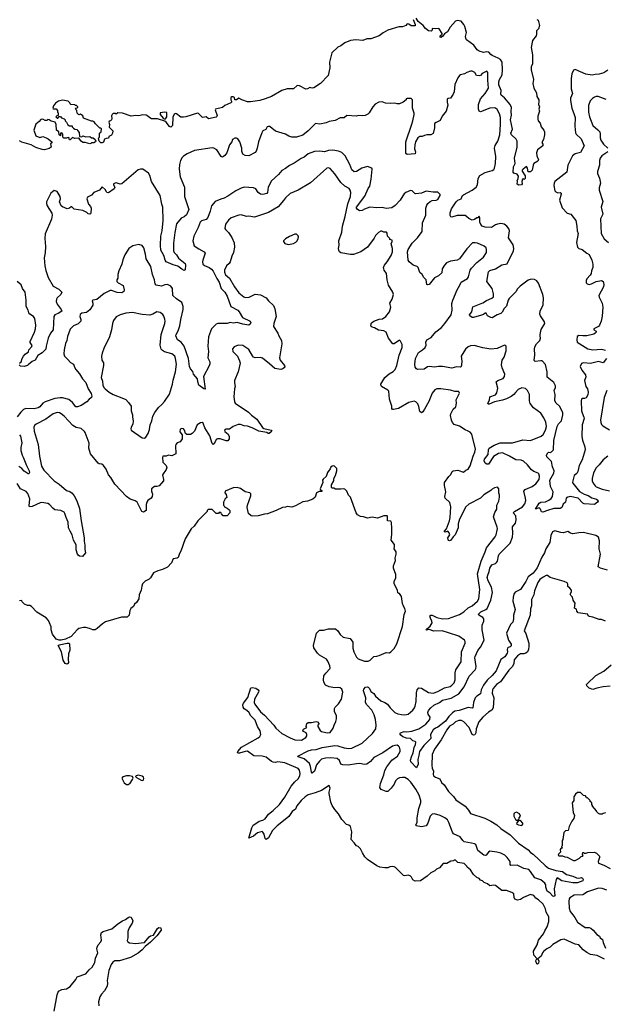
# Model space of a CAD drawing. Extents: x 2087054 to 2277909, y 548907 to 753496.
# Tile 62 of 256: x 2200076 to 2207570, y 569663 to 582291. Entities that reach past the tile are written whole.
import ezdxf

# ---------------------------------------------------------------- set-up
doc = ezdxf.new("R2010")
doc.units = 0

msp = doc.modelspace()

# ---------------------------------------------------------------- linework, layer by layer
at = {"layer": '0CON20XD'}
for points in [[(2205120, 582295), (2205145, 582230), (2205145, 582212), (2205095, 582212), (2205066, 582236), (2205045, 582238), (2205025, 582218), (2204985, 582198), (2204935, 582199), (2204795, 582155), (2204735, 582122), (2204685, 582085), (2204576, 582044), (2204525, 582045), (2204475, 582023), (2204385, 582031), (2204315, 582026), (2204245, 581995), (2204195, 581957), (2204153, 581937), (2204079, 581865), (2204049, 581745), (2204054, 581675), (2204030, 581575), (2203934, 581475), (2203845, 581419), (2203825, 581414), (2203809, 581419), (2203795, 581421), (2203765, 581404), (2203745, 581400), (2203665, 581443), (2203634, 581446), (2203585, 581404), (2203504, 581404), (2203435, 581385), (2203305, 581306), (2203225, 581276), (2203155, 581256), (2203034, 581236), (2202995, 581239), (2202923, 581263), (2202885, 581286), (2202855, 581264), (2202835, 581262), (2202828, 581295), (2202815, 581302), (2202795, 581302), (2202782, 581295), (2202784, 581264), (2202792, 581245), (2202792, 581235), (2202782, 581225), (2202708, 581192), (2202675, 581164), (2202588, 581145), (2202584, 581134), (2202606, 581064), (2202605, 581050), (2202595, 581040), (2202495, 581020), (2202467, 581047), (2202425, 581038), (2202415, 581042), (2202367, 581087), (2202355, 581092), (2202204, 581046), (2202175, 581039), (2202142, 581042), (2202085, 581083), (2202075, 581087), (2202055, 581081), (2202041, 581041), (2202034, 580936), (2202015, 580914), (2201995, 580923), (2201956, 580976), (2201935, 580990), (2201845, 581018), (2201765, 581021), (2201745, 581031), (2201720, 581055), (2201696, 581066), (2201655, 581072), (2201605, 581060), (2201565, 581064), (2201505, 581056), (2201394, 581094), (2201335, 581098), (2201315, 581080), (2201305, 581090), (2201275, 581090), (2201260, 581075), (2201253, 581057), (2201258, 581025), (2201252, 581008), (2201240, 580995), (2201222, 580988), (2201218, 580975), (2201227, 580945), (2201223, 580913), (2201270, 580865), (2201268, 580835), (2201255, 580810), (2201220, 580795), (2201215, 580770), (2201185, 580767), (2201165, 580758), (2201149, 580721), (2201135, 580712), (2201115, 580712), (2201093, 580733), (2201088, 580765), (2201098, 580795), (2201100, 580835), (2201120, 580855), (2201125, 580890), (2201118, 580898), (2201102, 580902), (2201082, 580922), (2201050, 580955), (2201033, 580983), (2201015, 580990), (2200995, 580988), (2200895, 581030), (2200885, 581060), (2200855, 581078), (2200833, 581073), (2200813, 581093), (2200810, 581125), (2200790, 581145), (2200802, 581158), (2200820, 581165), (2200820, 581175), (2200805, 581190), (2200792, 581192), (2200785, 581200), (2200732, 581202), (2200722, 581212), (2200720, 581225), (2200697, 581247), (2200627, 581257), (2200575, 581247), (2200535, 581222), (2200508, 581185), (2200500, 581155), (2200505, 581150), (2200545, 581150), (2200560, 581125), (2200560, 581105), (2200570, 581095), (2200568, 581062), (2200552, 581058), (2200540, 581045), (2200555, 581030), (2200565, 581030), (2200582, 581048), (2200598, 581048), (2200612, 581032), (2200645, 581020), (2200660, 581005), (2200660, 580995), (2200678, 580978), (2200694, 580944), (2200715, 580930), (2200748, 580928), (2200750, 580915), (2200765, 580898), (2200785, 580888), (2200810, 580885), (2200820, 580865), (2200840, 580845), (2200842, 580792), (2200875, 580790), (2200885, 580800), (2200925, 580788), (2200975, 580792), (2200998, 580778), (2201017, 580777), (2201043, 580753), (2201052, 580735), (2201046, 580724), (2201025, 580712), (2200995, 580710), (2200988, 580702), (2200975, 580700), (2200915, 580718), (2200885, 580718), (2200864, 580734), (2200835, 580770), (2200785, 580768), (2200755, 580780), (2200725, 580750), (2200715, 580750), (2200705, 580780), (2200683, 580777), (2200675, 580770), (2200643, 580773), (2200630, 580785), (2200630, 580825), (2200615, 580840), (2200600, 580835), (2200598, 580802), (2200583, 580813), (2200580, 580855), (2200550, 580875), (2200546, 580946), (2200530, 580975), (2200478, 580988), (2200455, 581008), (2200435, 581010), (2200425, 581000), (2200405, 581000), (2200375, 581017), (2200349, 581011), (2200326, 580984), (2200285, 580952), (2200258, 580875), (2200285, 580802), (2200335, 580782), (2200375, 580792), (2200414, 580774), (2200440, 580765), (2200490, 580725), (2200488, 580712), (2200472, 580698), (2200478, 580655), (2200455, 580638), (2200395, 580624), (2200365, 580626), (2200285, 580654), (2200225, 580688), (2200102, 580722), (2200073, 580737)], [(2206707, 582293), (2206723, 582285), (2206739, 582215), (2206728, 582172), (2206703, 582147), (2206703, 582107), (2206699, 582085), (2206652, 582025), (2206632, 581935), (2206649, 581839), (2206652, 581755), (2206650, 581725), (2206633, 581685), (2206633, 581647), (2206662, 581525), (2206653, 581475), (2206669, 581415), (2206700, 581355), (2206707, 581305), (2206730, 581265), (2206733, 581245), (2206727, 581205), (2206738, 581175), (2206733, 581145), (2206738, 581118), (2206719, 581055), (2206719, 581015), (2206724, 580995), (2206749, 580965), (2206759, 580915), (2206796, 580875), (2206804, 580855), (2206803, 580815), (2206790, 580755), (2206768, 580715), (2206782, 580695), (2206782, 580675), (2206715, 580622), (2206701, 580585), (2206704, 580544), (2206726, 580495), (2206720, 580475), (2206668, 580445), (2206658, 580425), (2206645, 580362), (2206625, 580342), (2206615, 580338), (2206595, 580340), (2206586, 580386), (2206575, 580410), (2206530, 580375), (2206518, 580362), (2206518, 580348), (2206557, 580287), (2206558, 580255), (2206545, 580240), (2206535, 580250), (2206520, 580245), (2206512, 580215), (2206518, 580185), (2206507, 580173), (2206475, 580170), (2206452, 580182), (2206458, 580215), (2206452, 580225), (2206467, 580255), (2206470, 580285), (2206455, 580308), (2206411, 580321), (2206401, 580335), (2206407, 580403), (2206427, 580445), (2206419, 580515), (2206452, 580658), (2206454, 580735), (2206440, 580760), (2206379, 580815), (2206371, 580835), (2206393, 580887), (2206368, 581005), (2206380, 581065), (2206375, 581115), (2206381, 581165), (2206362, 581202), (2206290, 581290), (2206247, 581325), (2206244, 581335), (2206249, 581385), (2206220, 581455), (2206217, 581493), (2206225, 581524), (2206260, 581585), (2206267, 581647), (2206262, 581745), (2206239, 581779), (2206209, 581799), (2206132, 581832), (2206114, 581845), (2206092, 581875), (2206065, 581879), (2206022, 581872), (2205965, 581888), (2205942, 581905), (2205900, 581965), (2205804, 582034), (2205794, 582054), (2205793, 582075), (2205806, 582125), (2205784, 582204), (2205770, 582230), (2205735, 582272), (2205685, 582280), (2205665, 582274), (2205596, 582195), (2205561, 582135), (2205521, 582109), (2205495, 582074), (2205475, 582062), (2205468, 582068), (2205468, 582085), (2205490, 582105), (2205492, 582115), (2205455, 582172), (2205445, 582177), (2205405, 582172), (2205365, 582180), (2205362, 582158), (2205350, 582145), (2205318, 582148), (2205277, 582177), (2205250, 582215), (2205185, 582268), (2205160, 582310)], [(2207615, 581642), (2207565, 581611), (2207505, 581591), (2207455, 581588), (2207415, 581578), (2207335, 581593), (2207195, 581652), (2207175, 581646), (2207154, 581596), (2207146, 581535), (2207147, 581405), (2207161, 581345), (2207138, 581285), (2207136, 581255), (2207153, 581155), (2207186, 581075), (2207198, 581035), (2207192, 580925), (2207202, 580842), (2207211, 580825), (2207276, 580765), (2207314, 580675), (2207265, 580588), (2207195, 580570), (2207161, 580545), (2207104, 580425), (2207090, 580335), (2206938, 580215), (2206926, 580195), (2206924, 580164), (2206938, 580098), (2206948, 580085), (2206975, 580072), (2207006, 580076), (2207018, 580068), (2207019, 580055), (2206997, 579977), (2207030, 579880), (2207095, 579811), (2207142, 579795), (2207205, 579717), (2207220, 579645), (2207222, 579585), (2207235, 579550), (2207214, 579435), (2207228, 579375), (2207245, 579357), (2207288, 579345), (2207345, 579297), (2207375, 579280), (2207409, 579205), (2207422, 579155), (2207422, 579115), (2207405, 579070), (2207400, 579035), (2207390, 579015), (2207345, 578968), (2207336, 578945), (2207340, 578915), (2207352, 578902), (2207375, 578897), (2207408, 578905), (2207465, 578934), (2207535, 578946), (2207556, 578935), (2207566, 578895), (2207559, 578865), (2207501, 578755), (2207504, 578734), (2207544, 578655), (2207551, 578605), (2207545, 578490), (2207531, 578425), (2207509, 578375), (2207495, 578358), (2207438, 578325), (2207438, 578315), (2207466, 578295), (2207466, 578285), (2207455, 578272), (2207435, 578260), (2207345, 578237), (2207295, 578236), (2207245, 578239), (2207221, 578229), (2207217, 578185), (2207224, 578155), (2207360, 578070), (2207425, 578056), (2207535, 578064), (2207585, 578052)], [(2206750, 578235), (2206749, 578255), (2206763, 578317), (2206810, 578395), (2206804, 578415), (2206751, 578491), (2206742, 578515), (2206748, 578555), (2206788, 578635), (2206791, 578725), (2206783, 578765), (2206725, 578913), (2206704, 578944), (2206675, 578960), (2206635, 578963), (2206595, 578951), (2206491, 578875), (2206459, 578841), (2206435, 578802), (2206351, 578715), (2206339, 578695), (2206315, 578617), (2206285, 578589), (2206261, 578539), (2206246, 578524), (2206195, 578508), (2206135, 578468), (2206115, 578470), (2206074, 578494), (2206055, 578528), (2206045, 578528), (2206021, 578509), (2205995, 578500), (2205895, 578470), (2205875, 578472), (2205847, 578495), (2205844, 578505), (2205874, 578546), (2205885, 578610), (2206015, 578661), (2206060, 578690), (2206130, 578720), (2206149, 578735), (2206152, 578775), (2206133, 578843), (2206066, 578935), (2206085, 579058), (2206105, 579074), (2206175, 579097), (2206255, 579146), (2206325, 579160), (2206408, 579325), (2206412, 579355), (2206402, 579405), (2206344, 579495), (2206354, 579585), (2206350, 579605), (2206323, 579643), (2206288, 579668), (2206245, 579677), (2206201, 579669), (2206175, 579660), (2206125, 579626), (2206045, 579630), (2206004, 579644), (2205986, 579665), (2205973, 579695), (2205977, 579745), (2205965, 579770), (2205948, 579752), (2205935, 579750), (2205905, 579727), (2205875, 579721), (2205835, 579740), (2205805, 579769), (2205785, 579778), (2205685, 579779), (2205615, 579760), (2205605, 579762), (2205595, 579780), (2205596, 579815), (2205611, 579865), (2205670, 579955), (2205695, 579976), (2205734, 579995), (2205752, 580035), (2205764, 580045), (2205876, 580104), (2205929, 580145), (2205947, 580175), (2205955, 580255), (2205975, 580291), (2206045, 580331), (2206133, 580357), (2206155, 580372), (2206164, 580386), (2206174, 580446), (2206179, 580535), (2206163, 580645), (2206173, 580677), (2206205, 580734), (2206230, 580815), (2206239, 580945), (2206238, 581035), (2206229, 581085), (2206195, 581139), (2206177, 581155), (2206160, 581160), (2206105, 581157), (2205985, 581109), (2205966, 581116), (2205956, 581145), (2205958, 581205), (2205985, 581275), (2206045, 581346), (2206088, 581415), (2206076, 581515), (2206078, 581615), (2206065, 581630), (2206055, 581628), (2206005, 581600), (2205984, 581576), (2205965, 581570), (2205932, 581575), (2205911, 581615), (2205875, 581633), (2205855, 581633), (2205807, 581613), (2205780, 581595), (2205726, 581584), (2205713, 581575), (2205694, 581546), (2205655, 581460), (2205644, 581365), (2205635, 581338), (2205598, 581285), (2205568, 581282), (2205558, 581272), (2205557, 581235), (2205564, 581195), (2205542, 581118), (2205494, 581056), (2205465, 580998), (2205415, 580974), (2205395, 580958), (2205392, 580905), (2205377, 580833), (2205345, 580813), (2205295, 580814), (2205265, 580808), (2205235, 580794), (2205205, 580792), (2205181, 580775), (2205152, 580725), (2205142, 580685), (2205137, 580635), (2205149, 580595), (2205145, 580570), (2205045, 580563), (2205027, 580577), (2205025, 580725), (2205103, 580953), (2205118, 580995), (2205133, 581075), (2205133, 581093), (2205113, 581155), (2205110, 581265), (2205095, 581280), (2205045, 581280), (2205030, 581275), (2205030, 581265), (2204990, 581235), (2204945, 581212), (2204915, 581212), (2204885, 581222), (2204835, 581218), (2204765, 581222), (2204725, 581238), (2204680, 581235), (2204632, 581208), (2204602, 581175), (2204558, 581095), (2204541, 581079), (2204506, 581064), (2204465, 581057), (2204417, 581063), (2204395, 581052), (2204268, 581062), (2204235, 581032), (2204185, 581033), (2204122, 580998), (2204045, 580987), (2204005, 580968), (2203925, 580952), (2203868, 580962), (2203774, 580866), (2203705, 580811), (2203625, 580784), (2203565, 580783), (2203525, 580797), (2203485, 580822), (2203355, 580862), (2203330, 580885), (2203315, 580890), (2203285, 580920), (2203265, 580920), (2203250, 580915), (2203230, 580885), (2203194, 580866), (2203179, 580841), (2203139, 580725), (2203122, 580645), (2203107, 580605), (2203095, 580590), (2203015, 580544), (2202965, 580550), (2202938, 580565), (2202926, 580605), (2202926, 580645), (2202899, 580725), (2202872, 580762), (2202855, 580771), (2202835, 580772), (2202804, 580755), (2202794, 580725), (2202766, 580685), (2202730, 580585), (2202705, 580548), (2202688, 580535), (2202675, 580530), (2202658, 580538), (2202603, 580623), (2202565, 580644), (2202545, 580649), (2202318, 580615), (2202225, 580572), (2202177, 580543), (2202161, 580525), (2202137, 580485), (2202124, 580435), (2202119, 580375), (2202134, 580275), (2202187, 580145), (2202191, 580025), (2202243, 579855), (2202215, 579789), (2202185, 579764), (2202145, 579746), (2202087, 579673), (2202065, 579564), (2202050, 579425), (2202047, 579327), (2202056, 579305), (2202087, 579275), (2202111, 579231), (2202196, 579166), (2202201, 579145), (2202196, 579084), (2202185, 579074), (2202155, 579090), (2202105, 579132), (2202045, 579146), (2201955, 579187), (2201941, 579205), (2201929, 579255), (2201918, 579275), (2201887, 579335), (2201881, 579395), (2201884, 579514), (2201901, 579585), (2201914, 579715), (2201912, 579885), (2201897, 579927), (2201875, 580035), (2201766, 580215), (2201745, 580295), (2201726, 580325), (2201655, 580376), (2201626, 580376), (2201597, 580365), (2201385, 580188), (2201365, 580180), (2201315, 580198), (2201288, 580192), (2201278, 580185), (2201277, 580175), (2201298, 580145), (2201289, 580121), (2201215, 580070), (2201195, 580073), (2201188, 580085), (2201173, 580113), (2201135, 580147), (2201099, 580105), (2201025, 580074), (2200995, 580041), (2200944, 580015), (2200936, 579995), (2200960, 579925), (2200986, 579896), (2200994, 579875), (2200989, 579811), (2200985, 579800), (2200975, 579798), (2200955, 579802), (2200935, 579820), (2200884, 579844), (2200775, 579863), (2200745, 579890), (2200735, 579890), (2200715, 579873), (2200685, 579867), (2200625, 579890), (2200606, 579906), (2200588, 579955), (2200600, 579995), (2200597, 580025), (2200556, 580086), (2200518, 580102), (2200475, 580068), (2200420, 579955), (2200419, 579935), (2200430, 579905), (2200490, 579810), (2200494, 579785), (2200484, 579735), (2200404, 579545), (2200400, 579485), (2200407, 579383), (2200403, 579303), (2200392, 579235), (2200400, 579135), (2200411, 579075), (2200440, 578985), (2200505, 578875), (2200576, 578836), (2200616, 578796), (2200605, 578767), (2200558, 578722), (2200548, 578705), (2200545, 578675), (2200555, 578644), (2200610, 578575), (2200616, 578555), (2200570, 578525), (2200525, 578506), (2200515, 578486), (2200505, 578315), (2200471, 578269), (2200443, 578205), (2200414, 578105), (2200412, 578065), (2200365, 578019), (2200307, 577983), (2200275, 577923), (2200235, 577908), (2200186, 577864), (2200175, 577854), (2200133, 577843), (2200085, 577848), (2200068, 577865)], [(2207595, 581267), (2207492, 581305), (2207465, 581306), (2207445, 581299), (2207419, 581281), (2207391, 581249), (2207369, 581191), (2207370, 581105), (2207382, 581045), (2207423, 580935), (2207489, 580879), (2207513, 580853), (2207519, 580825), (2207516, 580775), (2207524, 580745), (2207559, 580695), (2207615, 580643)], [(2201928, 581018), (2201945, 581020), (2201962, 581045), (2201963, 581103), (2201936, 581106), (2201878, 581095), (2201876, 581075), (2201915, 581028), (2201928, 581018)], [(2205375, 580078), (2205285, 580092), (2205225, 580067), (2205155, 580058), (2205142, 580062), (2205106, 580096), (2205085, 580100), (2205028, 580075), (2205004, 580056), (2204986, 580034), (2204955, 579976), (2204890, 579910), (2204845, 579877), (2204775, 579868), (2204724, 579884), (2204655, 579879), (2204565, 579885), (2204495, 579861), (2204465, 579843), (2204431, 579841), (2204402, 579862), (2204394, 579874), (2204396, 579885), (2204500, 580030), (2204544, 580126), (2204566, 580155), (2204584, 580245), (2204593, 580373), (2204590, 580385), (2204535, 580407), (2204462, 580388), (2204396, 580344), (2204365, 580342), (2204334, 580364), (2204309, 580435), (2204247, 580547), (2204205, 580586), (2204163, 580603), (2204091, 580619), (2204035, 580612), (2203982, 580598), (2203925, 580605), (2203855, 580601), (2203775, 580569), (2203725, 580529), (2203685, 580511), (2203595, 580451), (2203535, 580420), (2203485, 580383), (2203435, 580357), (2203395, 580307), (2203303, 580225), (2203260, 580145), (2203254, 580076), (2203245, 580064), (2203195, 580048), (2203163, 580053), (2203135, 580074), (2203104, 580124), (2203075, 580136), (2202956, 580144), (2202915, 580132), (2202845, 580096), (2202744, 580026), (2202698, 580002), (2202655, 579991), (2202582, 579958), (2202535, 579902), (2202520, 579835), (2202490, 579755), (2202465, 579729), (2202408, 579712), (2202389, 579695), (2202364, 579624), (2202307, 579515), (2202296, 579455), (2202315, 579393), (2202371, 579351), (2202442, 579315), (2202456, 579296), (2202423, 579205), (2202420, 579185), (2202426, 579155), (2202447, 579137), (2202505, 579114), (2202535, 579091), (2202555, 579067), (2202605, 578971), (2202633, 578923), (2202660, 578845), (2202705, 578795), (2202738, 578745), (2202784, 578614), (2202872, 578565), (2202890, 578545), (2202931, 578471), (2203032, 578425), (2203038, 578405), (2203032, 578385), (2203015, 578374), (2202938, 578385), (2202865, 578406), (2202815, 578398), (2202775, 578406), (2202735, 578394), (2202615, 578394), (2202593, 578385), (2202534, 578326), (2202496, 578225), (2202488, 578102), (2202497, 578035), (2202490, 577955), (2202514, 577904), (2202514, 577876), (2202505, 577850), (2202434, 577715), (2202455, 577552), (2202435, 577557), (2202373, 577605), (2202359, 577645), (2202356, 577685), (2202306, 577745), (2202295, 577778), (2202264, 577815), (2202253, 577843), (2202240, 577945), (2202185, 578104), (2202145, 578155), (2202101, 578185), (2202080, 578235), (2202082, 578255), (2202108, 578302), (2202128, 578365), (2202140, 578445), (2202172, 578575), (2202174, 578614), (2202153, 578665), (2202085, 578710), (2202039, 578755), (2202034, 578845), (2202015, 578874), (2201970, 578895), (2201935, 578891), (2201895, 578872), (2201824, 578885), (2201813, 578905), (2201806, 578956), (2201780, 579025), (2201758, 579125), (2201699, 579225), (2201691, 579285), (2201669, 579365), (2201645, 579394), (2201605, 579408), (2201525, 579389), (2201474, 579355), (2201426, 579274), (2201400, 579210), (2201386, 579155), (2201348, 579072), (2201336, 579025), (2201333, 578975), (2201321, 578955), (2201321, 578935), (2201339, 578915), (2201402, 578882), (2201417, 578825), (2201410, 578805), (2201385, 578790), (2201325, 578791), (2201255, 578816), (2201235, 578816), (2201161, 578779), (2201065, 578703), (2201015, 578693), (2201007, 578685), (2201014, 578654), (2201012, 578628), (2200975, 578568), (2200934, 578536), (2200875, 578526), (2200851, 578509), (2200849, 578485), (2200861, 578445), (2200858, 578425), (2200825, 578391), (2200764, 578365), (2200725, 578324), (2200691, 578229), (2200682, 578175), (2200662, 578138), (2200646, 578056), (2200641, 578005), (2200649, 577975), (2200695, 577933), (2200726, 577896), (2200764, 577874), (2200778, 577835), (2200795, 577805), (2200845, 577751), (2200883, 577683), (2200925, 577636), (2200952, 577555), (2200992, 577495), (2201001, 577461), (2200995, 577445), (2200965, 577425), (2200938, 577392), (2200866, 577344), (2200817, 577327), (2200795, 577328), (2200755, 577382), (2200705, 577418), (2200625, 577440), (2200595, 577442), (2200525, 577432), (2200401, 577389), (2200375, 577374), (2200336, 577325), (2200315, 577314), (2200261, 577301), (2200155, 577306), (2200125, 577290), (2200092, 577258), (2200044, 577196)], [(2207615, 580597), (2207539, 580545), (2207517, 580515), (2207509, 580485), (2207511, 580425), (2207484, 580345), (2207485, 580320), (2207508, 580258), (2207521, 580195), (2207503, 580135), (2207504, 580105), (2207551, 579961), (2207531, 579885), (2207553, 579795), (2207522, 579738)], [(2205035, 572561), (2205012, 572572), (2204985, 572574), (2204945, 572568), (2204921, 572555), (2204895, 572530), (2204875, 572485), (2204840, 572435), (2204795, 572392), (2204775, 572392), (2204710, 572420), (2204693, 572443), (2204700, 572495), (2204745, 572606), (2204759, 572661), (2204783, 572707), (2204848, 572795), (2204919, 572845), (2204952, 572905), (2204955, 572925), (2204945, 572959), (2204934, 572975), (2204915, 572986), (2204886, 572984), (2204855, 572972), (2204730, 572890), (2204615, 572827), (2204572, 572778), (2204525, 572742), (2204495, 572739), (2204435, 572750), (2204395, 572749), (2204285, 572730), (2204217, 572735), (2204194, 572745), (2204175, 572789), (2204145, 572814), (2204065, 572825), (2203995, 572820), (2203944, 572806), (2203918, 572782), (2203882, 572735), (2203854, 572655), (2203825, 572626), (2203815, 572640), (2203805, 572715), (2203791, 572751), (2203725, 572810), (2203644, 572835), (2203642, 572845), (2203774, 572916), (2203815, 572927), (2203875, 572932), (2203955, 572955), (2204115, 572984), (2204155, 572980), (2204235, 572953), (2204295, 572943), (2204335, 572948), (2204465, 573013), (2204600, 573135), (2204642, 573195), (2204648, 573245), (2204639, 573315), (2204620, 573375), (2204592, 573435), (2204528, 573505), (2204509, 573535), (2204512, 573595), (2204485, 573685), (2204490, 573705), (2204511, 573729), (2204530, 573735), (2204545, 573732), (2204560, 573715), (2204579, 573675), (2204615, 573649), (2204637, 573615), (2204705, 573557), (2204756, 573536), (2204792, 573512), (2204826, 573465), (2204885, 573404), (2204925, 573387), (2204970, 573380), (2205013, 573377), (2205055, 573386), (2205115, 573434), (2205139, 573465), (2205148, 573485), (2205158, 573545), (2205163, 573657), (2205173, 573697), (2205195, 573720), (2205225, 573719), (2205315, 573664), (2205375, 573652), (2205438, 573675), (2205520, 573720), (2205595, 573741), (2205617, 573755), (2205644, 573786), (2205659, 573825), (2205660, 573915), (2205667, 573953), (2205734, 574055), (2205738, 574185), (2205786, 574295), (2205789, 574315), (2205778, 574335), (2205706, 574386), (2205575, 574426), (2205492, 574452), (2205385, 574450), (2205325, 574471), (2205291, 574461), (2205288, 574465), (2205293, 574475), (2205339, 574515), (2205363, 574555), (2205361, 574575), (2205341, 574615), (2205334, 574646), (2205345, 574654), (2205365, 574652), (2205423, 574625), (2205497, 574607), (2205575, 574611), (2205715, 574662), (2205768, 574695), (2205824, 574746), (2205876, 574774), (2205946, 574835), (2205960, 574865), (2205973, 574985), (2205944, 575185), (2205992, 575348), (2206045, 575465), (2206062, 575518), (2206170, 575660), (2206184, 575686), (2206198, 575745), (2206201, 575765), (2206196, 575784), (2206151, 575915), (2206168, 575972), (2206192, 576015), (2206194, 576066), (2206217, 576115), (2206227, 576167), (2206228, 576195), (2206218, 576225), (2206218, 576275), (2206200, 576295), (2206165, 576288), (2206135, 576272), (2206116, 576254), (2206025, 576197), (2205984, 576156), (2205835, 576077), (2205797, 576045), (2205714, 575885), (2205699, 575825), (2205698, 575775), (2205659, 575685), (2205635, 575658), (2205605, 575617), (2205585, 575609), (2205575, 575612), (2205567, 575625), (2205566, 575644), (2205589, 575685), (2205582, 575712), (2205565, 575730), (2205535, 575720), (2205524, 575724), (2205521, 575731), (2205548, 575762), (2205588, 575865), (2205595, 575905), (2205604, 576045), (2205591, 576101), (2205532, 576155), (2205528, 576175), (2205538, 576235), (2205521, 576315), (2205520, 576355), (2205576, 576434), (2205603, 576457), (2205620, 576495), (2205635, 576507), (2205695, 576513), (2205765, 576488), (2205796, 576514), (2205825, 576528), (2205851, 576569), (2205888, 576695), (2205910, 576745), (2205918, 576785), (2205871, 576975), (2205851, 577001), (2205825, 577013), (2205785, 577029), (2205715, 577077), (2205645, 577099), (2205623, 577123), (2205610, 577155), (2205600, 577215), (2205602, 577238), (2205635, 577295), (2205666, 577325), (2205674, 577375), (2205672, 577415), (2205713, 577503), (2205712, 577512), (2205702, 577522), (2205655, 577523), (2205598, 577538), (2205474, 577556), (2205425, 577556), (2205398, 577545), (2205365, 577503), (2205320, 577395), (2205266, 577294), (2205245, 577263), (2205225, 577248), (2205207, 577265), (2205195, 577330), (2205181, 577365), (2205155, 577391), (2205135, 577399), (2205065, 577382), (2204934, 577306), (2204870, 577290), (2204855, 577292), (2204846, 577305), (2204848, 577335), (2204815, 577425), (2204808, 577525), (2204795, 577540), (2204716, 577585), (2204708, 577595), (2204704, 577615), (2204759, 577701), (2204812, 577748), (2204865, 577778), (2204889, 577805), (2204910, 577855), (2204942, 577988), (2204978, 578085), (2204980, 578125), (2204958, 578168), (2204945, 578182), (2204875, 578132), (2204860, 578135), (2204806, 578206), (2204774, 578285), (2204745, 578299), (2204675, 578310), (2204625, 578338), (2204595, 578346), (2204584, 578355), (2204577, 578375), (2204587, 578403), (2204614, 578426), (2204685, 578449), (2204726, 578454), (2204771, 578485), (2204816, 578545), (2204834, 578605), (2204821, 578655), (2204853, 578705), (2204870, 578765), (2204860, 578795), (2204804, 578885), (2204787, 578953), (2204777, 579035), (2204749, 579079), (2204740, 579115), (2204754, 579145), (2204786, 579184), (2204838, 579265), (2204856, 579315), (2204857, 579355), (2204840, 579415), (2204852, 579445), (2204850, 579465), (2204822, 579472), (2204820, 579485), (2204793, 579515), (2204787, 579555), (2204778, 579565), (2204745, 579567), (2204719, 579579), (2204705, 579578), (2204675, 579562), (2204638, 579525), (2204621, 579489), (2204535, 579373), (2204448, 579312), (2204355, 579281), (2204315, 579279), (2204195, 579299), (2204178, 579315), (2204168, 579335), (2204164, 579355), (2204170, 579400), (2204169, 579455), (2204205, 579565), (2204213, 579643), (2204250, 579765), (2204281, 579929), (2204317, 580025), (2204320, 580075), (2204312, 580105), (2204300, 580125), (2204245, 580157), (2204194, 580204), (2204116, 580315), (2204055, 580382), (2204035, 580392), (2204015, 580388), (2203805, 580200), (2203645, 580104), (2203545, 580062), (2203485, 580007), (2203459, 579971), (2203389, 579891), (2203265, 579820), (2203085, 579759), (2203015, 579772), (2202985, 579766), (2202915, 579788), (2202885, 579783), (2202789, 579751), (2202755, 579721), (2202715, 579668), (2202707, 579615), (2202715, 579600), (2202755, 579563), (2202795, 579498), (2202825, 579430), (2202830, 579375), (2202817, 579305), (2202795, 579260), (2202774, 579186), (2202760, 579165), (2202727, 579135), (2202702, 579078), (2202700, 579055), (2202715, 579018), (2202765, 578975), (2202829, 578865), (2202885, 578788), (2202950, 578735), (2202965, 578730), (2203016, 578734), (2203095, 578771), (2203165, 578761), (2203236, 578725), (2203265, 578684), (2203330, 578625), (2203349, 578585), (2203366, 578485), (2203336, 578395), (2203332, 578355), (2203385, 578272), (2203398, 578235), (2203431, 578175), (2203436, 578135), (2203407, 577955), (2203414, 577925), (2203472, 577855), (2203474, 577835), (2203451, 577815), (2203425, 577804), (2203345, 577817), (2203279, 577879), (2203189, 577949), (2203165, 577957), (2203095, 577953), (2203074, 577964), (2203062, 577978), (2203015, 578062), (2202935, 578112), (2202875, 578117), (2202825, 578097), (2202805, 578070), (2202810, 578035), (2202867, 577975), (2202895, 577918), (2202904, 577885), (2202877, 577773), (2202832, 577665), (2202830, 577635), (2202839, 577585), (2202830, 577555), (2202822, 577455), (2202830, 577395), (2202839, 577375), (2203008, 577258), (2203047, 577217), (2203117, 577167), (2203189, 577059), (2203205, 577050), (2203302, 577025), (2203307, 577015), (2203300, 577005), (2203275, 576984), (2203262, 576985), (2203245, 576998), (2203142, 577012), (2203055, 577057), (2202995, 577079), (2202954, 577084), (2202905, 577101), (2202875, 577099), (2202815, 577075), (2202765, 577040), (2202725, 577038), (2202702, 577025), (2202705, 577010), (2202748, 576975), (2202760, 576945), (2202762, 576915), (2202745, 576892), (2202725, 576888), (2202646, 576916), (2202610, 576915), (2202597, 576905), (2202584, 576875), (2202555, 576844), (2202542, 576855), (2202513, 576953), (2202451, 577055), (2202429, 577115), (2202415, 577124), (2202395, 577120), (2202353, 577095), (2202316, 577014), (2202288, 576982), (2202267, 576973), (2202220, 576970), (2202203, 576985), (2202189, 577025), (2202175, 577042), (2202155, 577050), (2202135, 577038), (2202128, 577005), (2202157, 576965), (2202161, 576945), (2202158, 576915), (2202135, 576877), (2202095, 576863), (2202080, 576845), (2202073, 576825), (2202077, 576725), (2202042, 576705), (2202025, 576699), (2201985, 576704), (2201955, 576694), (2201912, 576695), (2201907, 576675), (2201912, 576615), (2201954, 576574), (2201963, 576545), (2201956, 576524), (2201906, 576455), (2201920, 576395), (2201918, 576375), (2201865, 576314), (2201835, 576306), (2201805, 576306), (2201767, 576273), (2201764, 576246), (2201778, 576205), (2201775, 576175), (2201762, 576155), (2201721, 576125), (2201707, 576105), (2201699, 576075), (2201696, 575995), (2201665, 575973), (2201643, 575983), (2201581, 576105), (2201555, 576121), (2201491, 576141), (2201445, 576175), (2201296, 576336), (2201245, 576421), (2201216, 576456), (2201185, 576527), (2201151, 576575), (2201128, 576592)], [(2207613, 575233), (2207521, 575255), (2207492, 575275), (2207520, 575435), (2207503, 575505), (2207508, 575608), (2207495, 575655), (2207464, 575674), (2207305, 575713), (2207245, 575711), (2207165, 575697), (2207139, 575705), (2207105, 575727), (2207045, 575712), (2207014, 575714), (2206935, 575736), (2206905, 575724), (2206885, 575675), (2206873, 575585), (2206822, 575505), (2206805, 575455), (2206770, 575400), (2206710, 575260), (2206657, 575193), (2206594, 575145), (2206564, 575086), (2206495, 574985), (2206429, 574951), (2206410, 574925), (2206401, 574885), (2206399, 574835), (2206427, 574725), (2206406, 574655), (2206407, 574605), (2206396, 574566), (2206367, 574533), (2206318, 574425), (2206344, 574335), (2206375, 574283), (2206375, 574262), (2206365, 574250), (2206339, 574241), (2206329, 574231), (2206324, 574215), (2206330, 574185), (2206324, 574165), (2206295, 574118), (2206243, 574085), (2206185, 573941), (2206135, 573879), (2206070, 573820), (2206022, 573758), (2205992, 573695), (2205983, 573645), (2205936, 573614), (2205915, 573592), (2205893, 573535), (2205884, 573466), (2205875, 573461), (2205825, 573469), (2205709, 573431), (2205655, 573422), (2205625, 573403), (2205578, 573355), (2205534, 573295), (2205435, 573217), (2205405, 573206), (2205377, 573183), (2205344, 573125), (2205345, 573072), (2205258, 572982), (2205201, 572905), (2205195, 572855), (2205179, 572805), (2205185, 572745), (2205165, 572698), (2205092, 572775), (2205087, 572795), (2205097, 572835), (2205121, 572889), (2205134, 572956), (2205152, 572995), (2205155, 573027), (2205147, 573035), (2205115, 573043), (2205085, 573072), (2205035, 573076), (2204988, 573095), (2204962, 573115), (2204950, 573135), (2204956, 573144), (2205005, 573161), (2205038, 573158), (2205105, 573168), (2205195, 573197), (2205284, 573256), (2205336, 573315), (2205338, 573345), (2205311, 573385), (2205307, 573405), (2205315, 573430), (2205345, 573465), (2205385, 573501), (2205457, 573533), (2205495, 573562), (2205609, 573591), (2205705, 573647), (2205775, 573735), (2205838, 573872), (2205915, 573952), (2205925, 573970), (2205928, 573995), (2205911, 574105), (2205913, 574125), (2205949, 574201), (2205985, 574243), (2206031, 574335), (2206003, 574467), (2206003, 574525), (2206025, 574575), (2206027, 574605), (2206015, 574623), (2205962, 574655), (2205956, 574665), (2205989, 574695), (2206052, 574725), (2206069, 574741), (2206115, 574845), (2206136, 574944), (2206125, 575015), (2206083, 575095), (2206071, 575135), (2206076, 575165), (2206096, 575215), (2206102, 575258), (2206129, 575301), (2206175, 575318), (2206190, 575330), (2206202, 575348), (2206214, 575415), (2206224, 575436), (2206365, 575576), (2206393, 575655), (2206397, 575705), (2206392, 575785), (2206430, 575835), (2206442, 575878), (2206436, 575926), (2206404, 575965), (2206418, 575985), (2206522, 576045), (2206550, 576080), (2206563, 576125), (2206562, 576155), (2206537, 576245), (2206558, 576265), (2206646, 576304), (2206693, 576337), (2206735, 576395), (2206739, 576435), (2206732, 576465), (2206723, 576475), (2206666, 576496), (2206637, 576517), (2206585, 576584), (2206535, 576630), (2206505, 576640), (2206435, 576646), (2206357, 576695), (2206265, 576734), (2206215, 576728), (2206152, 576688), (2206085, 576591), (2206065, 576590), (2206044, 576604), (2206030, 576635), (2206034, 576654), (2206081, 576715), (2206088, 576775), (2206095, 576795), (2206157, 576833), (2206235, 576865), (2206395, 576865), (2206525, 576903), (2206625, 576893), (2206762, 576948), (2206785, 576971), (2206818, 577025), (2206829, 577075), (2206820, 577129), (2206794, 577185), (2206755, 577246), (2206663, 577313), (2206620, 577370), (2206610, 577405), (2206613, 577483), (2206587, 577535), (2206560, 577560), (2206515, 577569), (2206465, 577549), (2206430, 577511), (2206409, 577485), (2206375, 577458), (2206315, 577427), (2206265, 577410), (2206165, 577391), (2206095, 577360), (2206080, 577360), (2206079, 577375), (2206097, 577413), (2206105, 577456), (2206175, 577482), (2206194, 577506), (2206206, 577565), (2206186, 577645), (2206206, 577664), (2206275, 577690), (2206293, 577715), (2206297, 577747), (2206260, 577825), (2206253, 577863), (2206262, 577925), (2206286, 577965), (2206314, 578045), (2206313, 578105), (2206305, 578113), (2206290, 578115), (2206195, 578075), (2206115, 578064), (2206015, 578081), (2205950, 578100), (2205905, 578112), (2205855, 578110), (2205825, 578096), (2205793, 578065), (2205736, 577975), (2205743, 577913), (2205740, 577865), (2205735, 577845), (2205725, 577836), (2205675, 577839), (2205615, 577824), (2205495, 577844), (2205444, 577844), (2205395, 577836), (2205325, 577844), (2205302, 577838), (2205263, 577807), (2205176, 577806), (2205162, 577812), (2205146, 577836), (2205143, 577875), (2205152, 577945), (2205187, 578023), (2205240, 578055), (2205275, 578085), (2205285, 578115), (2205281, 578155), (2205295, 578185), (2205353, 578215), (2205413, 578287), (2205484, 578345), (2205525, 578394), (2205609, 578505), (2205620, 578565), (2205618, 578652), (2205628, 578695), (2205683, 578827), (2205719, 578885), (2205734, 578926), (2205817, 578973), (2205828, 578992), (2205853, 579077), (2205867, 579103), (2205935, 579175), (2206023, 579247), (2206059, 579305), (2206062, 579345), (2206057, 579367), (2206031, 579385), (2205945, 579424), (2205915, 579431), (2205882, 579428), (2205808, 579352), (2205715, 579225), (2205685, 579209), (2205597, 579193), (2205548, 579172), (2205523, 579145), (2205494, 579095), (2205486, 579044), (2205444, 579005), (2205395, 578980), (2205325, 578896), (2205305, 578889), (2205294, 578895), (2205288, 578955), (2205258, 578985), (2205234, 579024), (2205205, 579048), (2205184, 579114), (2205172, 579125), (2205122, 579142), (2205068, 579185), (2205056, 579205), (2205048, 579315), (2205055, 579345), (2205106, 579424), (2205176, 579495), (2205235, 579575), (2205240, 579685), (2205283, 579785), (2205284, 579874), (2205296, 579914), (2205310, 579935), (2205339, 579961), (2205365, 579972), (2205415, 579977), (2205438, 579985), (2205468, 580035), (2205465, 580050), (2205435, 580080), (2205375, 580078)], [(2207522, 579738), (2207529, 579549), (2207569, 579479), (2207625, 579432)], [(2203518, 579408), (2203545, 579412), (2203585, 579422), (2203615, 579438), (2203632, 579455), (2203648, 579485), (2203650, 579505), (2203645, 579520), (2203625, 579540), (2203605, 579540), (2203535, 579512), (2203485, 579482), (2203460, 579455), (2203460, 579445), (2203475, 579422), (2203518, 579408)], [(2200073, 577885), (2200096, 577904), (2200107, 577945), (2200124, 577975), (2200145, 578000), (2200188, 578032), (2200192, 578055), (2200231, 578099), (2200236, 578114), (2200211, 578151), (2200209, 578165), (2200265, 578285), (2200277, 578325), (2200282, 578375), (2200270, 578460), (2200255, 578483), (2200208, 578515), (2200192, 578532), (2200184, 578565), (2200161, 578611), (2200158, 578695), (2200145, 578795), (2200114, 578845), (2200095, 578889), (2200043, 578935)], [(2201675, 576922), (2201695, 576938), (2201724, 576986), (2201739, 577035), (2201749, 577095), (2201770, 577145), (2201784, 577206), (2201807, 577255), (2201854, 577316), (2201900, 577355), (2201934, 577395), (2201995, 577490), (2202037, 577615), (2202044, 577666), (2202074, 577774), (2202087, 577875), (2202074, 577945), (2202063, 577975), (2202027, 578005), (2201932, 578032), (2201907, 578047), (2201890, 578065), (2201876, 578116), (2201888, 578255), (2201939, 578395), (2201942, 578425), (2201935, 578450), (2201925, 578488), (2201910, 578510), (2201875, 578537), (2201835, 578544), (2201785, 578513), (2201745, 578503), (2201645, 578509), (2201524, 578534), (2201435, 578529), (2201364, 578506), (2201315, 578481), (2201279, 578435), (2201266, 578395), (2201254, 578315), (2201226, 578225), (2201154, 578076), (2201134, 578014), (2201126, 577975), (2201128, 577925), (2201152, 577892), (2201152, 577855), (2201122, 577702), (2201136, 577656), (2201142, 577602), (2201155, 577574), (2201172, 577555), (2201224, 577515), (2201276, 577485), (2201405, 577434), (2201435, 577418), (2201473, 577383), (2201504, 577334), (2201507, 577275), (2201523, 577225), (2201522, 577192), (2201530, 577145), (2201528, 577105), (2201504, 577065), (2201501, 577045), (2201506, 577025), (2201645, 576930), (2201675, 576922)], [(2207598, 577945), (2207558, 577892), (2207495, 577906), (2207395, 577881), (2207305, 577889), (2207277, 577883), (2207260, 577845), (2207281, 577795), (2207329, 577735), (2207332, 577705), (2207316, 577664), (2207335, 577588), (2207356, 577555), (2207363, 577513), (2207358, 577482), (2207337, 577443), (2207315, 577431), (2207290, 577435), (2207278, 577425), (2207273, 577405), (2207279, 577275), (2207285, 577247), (2207310, 577195), (2207312, 577175), (2207285, 577095), (2207282, 576945), (2207293, 576897), (2207323, 576815), (2207326, 576775), (2207287, 576645), (2207247, 576573), (2207233, 576495), (2207219, 576471), (2207183, 576447), (2207161, 576361), (2207167, 576345), (2207252, 576242), (2207314, 576204), (2207365, 576188), (2207411, 576161), (2207471, 576141), (2207487, 576127), (2207490, 576115), (2207485, 576102), (2207445, 576072), (2207313, 576083), (2207295, 576091), (2207235, 576153), (2207135, 576174), (2207105, 576169), (2207082, 576155), (2207071, 576105), (2207042, 576078), (2207025, 576036), (2207005, 576024), (2206925, 576021), (2206842, 575998), (2206783, 575973), (2206765, 575978), (2206752, 576015), (2206735, 576030), (2206690, 576015), (2206735, 576092), (2206757, 576103), (2206815, 576108), (2206861, 576129), (2206890, 576150), (2206907, 576175), (2206916, 576235), (2206882, 576305), (2206874, 576385), (2206923, 576475), (2206929, 576505), (2206908, 576558), (2206893, 576623), (2206833, 576685), (2206828, 576705), (2206845, 576736), (2206855, 576743), (2206875, 576742), (2206895, 576749), (2206919, 576775), (2206923, 576895), (2206965, 577073), (2206984, 577106), (2207020, 577145), (2207039, 577225), (2207039, 577255), (2206995, 577335), (2206955, 577374), (2206938, 577405), (2206940, 577485), (2206929, 577535), (2206945, 577574), (2206944, 577595), (2206925, 577636), (2206837, 577707), (2206840, 577775), (2206815, 577867), (2206775, 577916), (2206755, 577918), (2206686, 577906), (2206671, 577921), (2206682, 577995), (2206676, 578065), (2206682, 578095), (2206700, 578135), (2206744, 578175), (2206754, 578205), (2206750, 578235)], [(2207605, 577534), (2207567, 577445), (2207521, 577155), (2207524, 577124), (2207535, 577100), (2207552, 577082), (2207635, 577029)], [(2201128, 576592), (2201095, 576593), (2201082, 576602), (2200985, 576722), (2200964, 576795), (2200965, 576858), (2200916, 576995), (2200905, 577010), (2200865, 577048), (2200802, 577062), (2200756, 577085), (2200646, 577205), (2200608, 577238), (2200585, 577249), (2200555, 577253), (2200505, 577237), (2200411, 577169), (2200286, 577105), (2200266, 577085), (2200258, 577065), (2200262, 577015), (2200312, 576845), (2200329, 576695), (2200357, 576567), (2200386, 576515), (2200519, 576375), (2200583, 576333), (2200675, 576255), (2200718, 576238), (2200747, 576217), (2200775, 576185), (2200809, 576119), (2200844, 576024), (2200864, 575865), (2200903, 575645), (2200903, 575603), (2200913, 575553), (2200910, 575500), (2200918, 575455), (2200882, 575408), (2200841, 575411), (2200825, 575422), (2200816, 575436), (2200802, 575492), (2200802, 575555), (2200768, 575615), (2200751, 575685), (2200725, 575731), (2200702, 575775), (2200699, 575845), (2200670, 575905), (2200657, 575957), (2200645, 575973), (2200605, 575996), (2200525, 576006), (2200501, 576025), (2200459, 576075), (2200435, 576085), (2200385, 576094), (2200355, 576097), (2200337, 576093), (2200235, 576046), (2200204, 576045), (2200197, 576057), (2200206, 576145), (2200182, 576215), (2200159, 576239), (2200086, 576276), (2200045, 576342)], [(2200075, 576966), (2200085, 576948), (2200104, 576865), (2200092, 576805), (2200093, 576767), (2200108, 576705), (2200121, 576681), (2200162, 576572), (2200196, 576505), (2200200, 576485), (2200192, 576468), (2200185, 576468), (2200135, 576502), (2200105, 576535), (2200065, 576559)], [(2207615, 576694), (2207554, 576645), (2207506, 576584), (2207465, 576545), (2207431, 576479), (2207416, 576405), (2207416, 576375), (2207427, 576347), (2207452, 576312), (2207468, 576298), (2207545, 576269), (2207635, 576250)], [(2204470, 571605), (2204446, 571656), (2204416, 571686), (2204395, 571696), (2204365, 571735), (2204324, 571775), (2204334, 571875), (2204315, 571943), (2204295, 571961), (2204265, 571968), (2204205, 572032), (2204164, 572104), (2204115, 572162), (2204084, 572214), (2204067, 572255), (2204043, 572365), (2204043, 572385), (2204058, 572435), (2204045, 572470), (2203945, 572406), (2203866, 572374), (2203775, 572351), (2203734, 572326), (2203685, 572277), (2203631, 572209), (2203610, 572165), (2203568, 572135), (2203527, 572073), (2203415, 571980), (2203375, 571950), (2203317, 571893), (2203265, 571798), (2203235, 571776), (2203225, 571788), (2203209, 571845), (2203195, 571873), (2203185, 571879), (2203125, 571862), (2203075, 571821), (2203012, 571792), (2203052, 571925), (2203071, 571959), (2203089, 571975), (2203145, 572011), (2203195, 572026), (2203225, 572042), (2203267, 572103), (2203325, 572147), (2203405, 572225), (2203475, 572321), (2203557, 572463), (2203605, 572517), (2203648, 572555), (2203669, 572595), (2203672, 572625), (2203663, 572665), (2203646, 572686), (2203475, 572759), (2203385, 572772), (2203355, 572763), (2203325, 572767), (2203305, 572776), (2203235, 572831), (2203185, 572845), (2203079, 572849), (2202995, 572909), (2202965, 572907), (2202895, 572883), (2202872, 572885), (2202867, 572895), (2202872, 572905), (2202921, 572959), (2203135, 573081), (2203155, 573099), (2203167, 573125), (2203159, 573169), (2203126, 573226), (2203097, 573307), (2203039, 573365), (2203015, 573412), (2202975, 573438), (2202953, 573453), (2202942, 573472), (2202938, 573505), (2202945, 573525), (2203001, 573599), (2203040, 573720), (2203055, 573726), (2203105, 573718), (2203135, 573698), (2203141, 573685), (2203136, 573665), (2203085, 573575), (2203082, 573535), (2203091, 573511), (2203162, 573415), (2203213, 573373), (2203333, 573245), (2203358, 573205), (2203435, 573136), (2203545, 573079), (2203605, 573056), (2203688, 573052), (2203743, 573087), (2203758, 573105), (2203758, 573125), (2203748, 573145), (2203715, 573162), (2203708, 573175), (2203715, 573192), (2203758, 573212), (2203750, 573225), (2203758, 573265), (2203775, 573278), (2203815, 573278), (2203875, 573290), (2203895, 573288), (2203910, 573265), (2203910, 573255), (2203900, 573245), (2203900, 573225), (2203928, 573175), (2203945, 573160), (2204002, 573148), (2204025, 573143), (2204055, 573148), (2204094, 573205), (2204106, 573245), (2204130, 573290), (2204138, 573325), (2204137, 573367), (2204111, 573415), (2204114, 573456), (2204122, 573475), (2204163, 573515), (2204200, 573575), (2204219, 573665), (2204204, 573704), (2204185, 573720), (2204165, 573727), (2204115, 573724), (2204045, 573736), (2203997, 573757), (2203974, 573794), (2203970, 573825), (2203976, 573875), (2203999, 573911), (2204052, 573965), (2204057, 573975), (2204053, 574005), (2204026, 574066), (2204010, 574090), (2203921, 574141), (2203896, 574166), (2203849, 574235), (2203842, 574265), (2203880, 574425), (2203920, 574460), (2203971, 574461), (2204035, 574480), (2204125, 574477), (2204156, 574455), (2204184, 574404), (2204225, 574373), (2204313, 574353), (2204345, 574309), (2204349, 574229), (2204360, 574185), (2204395, 574114), (2204416, 574096), (2204495, 574066), (2204545, 574064), (2204570, 574075), (2204615, 574123), (2204655, 574127), (2204684, 574136), (2204775, 574177), (2204815, 574172), (2204835, 574183), (2204878, 574225), (2204909, 574285), (2204985, 574508), (2205006, 574664), (2205024, 574705), (2205015, 574738), (2204995, 574768), (2204984, 574804), (2204972, 574895), (2204945, 574930), (2204935, 574930), (2204922, 574942), (2204920, 574975), (2204878, 575055), (2204877, 575085), (2204896, 575134), (2204897, 575175), (2204870, 575255), (2204868, 575285), (2204893, 575355), (2204888, 575385), (2204903, 575437), (2204903, 575465), (2204878, 575505), (2204883, 575535), (2204880, 575560), (2204837, 575615), (2204847, 575695), (2204848, 575765), (2204843, 575843), (2204835, 575860), (2204792, 575862), (2204790, 575925), (2204785, 575930), (2204743, 575927), (2204665, 575898), (2204595, 575912), (2204535, 575900), (2204485, 575916), (2204445, 575920), (2204405, 575942), (2204390, 575965), (2204317, 576167), (2204290, 576195), (2204270, 576245), (2204245, 576270), (2204226, 576276), (2204195, 576270), (2204125, 576272), (2204105, 576282), (2204083, 576283), (2204072, 576292), (2204072, 576325), (2204102, 576375), (2204103, 576407), (2204126, 576444), (2204140, 576505), (2204140, 576535), (2204110, 576565), (2204095, 576568), (2204080, 576565), (2204067, 576553), (2204055, 576530), (2204022, 576485), (2204006, 576434), (2203965, 576400), (2203960, 576385), (2203963, 576355), (2203928, 576275), (2203932, 576262), (2203950, 576255), (2203949, 576241), (2203915, 576242), (2203882, 576225), (2203864, 576166), (2203835, 576142), (2203765, 576118), (2203705, 576107), (2203610, 576055), (2203565, 576040), (2203505, 576048), (2203482, 576038), (2203444, 576036), (2203365, 575997), (2203255, 575953), (2203215, 575950), (2203135, 575930), (2203065, 575923), (2203045, 575928), (2203009, 575959), (2202991, 576035), (2202996, 576065), (2203041, 576185), (2203041, 576211), (2203025, 576222), (2202965, 576234), (2202905, 576278), (2202865, 576292), (2202814, 576286), (2202710, 576245), (2202708, 576225), (2202722, 576202), (2202730, 576165), (2202710, 576145), (2202695, 576110), (2202690, 576105), (2202690, 576065), (2202698, 576058), (2202702, 576042), (2202738, 576028), (2202758, 576008), (2202770, 575995), (2202770, 575965), (2202735, 575930), (2202685, 575930), (2202662, 575952), (2202655, 575970), (2202635, 575970), (2202625, 575960), (2202595, 575960), (2202545, 576010), (2202492, 576008), (2202480, 575995), (2202480, 575985), (2202362, 575865), (2202312, 575795), (2202275, 575760), (2202199, 575631), (2202144, 575476), (2202123, 575445), (2202106, 575394), (2202094, 575386), (2202043, 575375), (2202023, 575325), (2201970, 575270), (2201905, 575238), (2201847, 575223), (2201793, 575197), (2201755, 575134), (2201735, 575116), (2201685, 575091), (2201652, 575055), (2201640, 575025), (2201634, 574974), (2201609, 574915), (2201604, 574865), (2201572, 574818), (2201546, 574795), (2201534, 574765), (2201502, 574738), (2201489, 574715), (2201479, 574655), (2201455, 574628), (2201382, 574628), (2201175, 574568), (2201136, 574545), (2201069, 574481), (2201043, 574467), (2201015, 574464), (2200972, 574485), (2200924, 574496), (2200895, 574496), (2200835, 574482), (2200812, 574468), (2200735, 574381), (2200665, 574346), (2200608, 574332), (2200583, 574333), (2200545, 574346), (2200499, 574409), (2200480, 574465), (2200478, 574505), (2200460, 574555), (2200446, 574585), (2200415, 574620), (2200295, 574693), (2200226, 574766), (2200205, 574778), (2200175, 574780), (2200140, 574795), (2200110, 574825), (2200105, 574840), (2200075, 574838)], [(2207585, 574578), (2207535, 574598), (2207505, 574598), (2207425, 574627), (2207380, 574635), (2207362, 574645), (2207360, 574665), (2207325, 574670), (2207235, 574684), (2207217, 574705), (2207212, 574732), (2207190, 574745), (2207196, 574806), (2207172, 574845), (2207162, 574885), (2207142, 574905), (2207132, 574925), (2207148, 574955), (2207148, 574975), (2207130, 575000), (2207105, 575020), (2207103, 575053), (2207095, 575068), (2207055, 575086), (2206875, 575138), (2206842, 575162), (2206825, 575162), (2206785, 575142), (2206745, 575112), (2206717, 575075), (2206677, 574965), (2206667, 574915), (2206636, 574855), (2206637, 574775), (2206626, 574735), (2206618, 574655), (2206543, 574455), (2206565, 574420), (2206601, 574295), (2206604, 574255), (2206597, 574213), (2206584, 574185), (2206565, 574166), (2206540, 574160), (2206495, 574156), (2206457, 574133), (2206417, 574083), (2206411, 574035), (2206394, 573995), (2206345, 573948), (2206241, 573799), (2206190, 573765), (2206144, 573715), (2206136, 573695), (2206132, 573655), (2206153, 573593), (2206145, 573464), (2206127, 573435), (2206085, 573409), (2206015, 573347), (2205964, 573285), (2205926, 573195), (2205924, 573145), (2205912, 573118), (2205895, 573113), (2205878, 573125), (2205837, 573215), (2205768, 573285), (2205741, 573301), (2205705, 573301), (2205665, 573286), (2205633, 573257), (2205585, 573232), (2205551, 573185), (2205480, 573055), (2205392, 572935), (2205365, 572865), (2205358, 572725), (2205362, 572692), (2205380, 572655), (2205378, 572615), (2205383, 572595), (2205405, 572576), (2205461, 572555), (2205485, 572509), (2205518, 572478), (2205573, 572393), (2205639, 572329), (2205667, 572287), (2205785, 572204), (2205830, 572155), (2205855, 572111), (2206041, 572051), (2206115, 572013), (2206193, 571963), (2206246, 571916), (2206362, 571835), (2206470, 571730), (2206595, 571644), (2206625, 571611), (2206658, 571588), (2206812, 571442), (2206855, 571408), (2206948, 571378), (2207035, 571367), (2207085, 571326), (2207167, 571305), (2207215, 571286), (2207245, 571281), (2207279, 571289), (2207293, 571283), (2207301, 571265), (2207294, 571246), (2207225, 571220), (2207165, 571219), (2207028, 571248), (2206965, 571286), (2206952, 571265), (2206928, 571145), (2206936, 571055), (2206925, 571047), (2206910, 571050), (2206878, 571088), (2206840, 571115), (2206819, 571165), (2206819, 571195), (2206808, 571215), (2206755, 571258), (2206679, 571285), (2206625, 571365), (2206601, 571391), (2206537, 571407), (2206455, 571448), (2206372, 571442), (2206364, 571455), (2206364, 571495), (2206326, 571546), (2206295, 571574), (2206242, 571602), (2206192, 571615), (2206105, 571626), (2206085, 571616), (2206054, 571575), (2206045, 571570), (2206025, 571574), (2205948, 571635), (2205923, 571713), (2205905, 571723), (2205868, 571728), (2205775, 571745), (2205755, 571763), (2205722, 571812), (2205638, 571848), (2205623, 571873), (2205579, 571995), (2205559, 572029), (2205528, 572055), (2205466, 572086), (2205395, 572104), (2205365, 572101), (2205340, 572075), (2205309, 571985), (2205285, 571952), (2205225, 571939), (2205160, 571950), (2205156, 571965), (2205172, 571995), (2205173, 572053), (2205192, 572175), (2205219, 572251), (2205220, 572275), (2205197, 572345), (2205155, 572424), (2205091, 572511), (2205058, 572548), (2205035, 572561)], [(2200683, 574027), (2200659, 574035), (2200635, 574076), (2200612, 574182), (2200572, 574255), (2200570, 574265), (2200581, 574275), (2200685, 574296), (2200705, 574293), (2200713, 574285), (2200718, 574205), (2200704, 574156), (2200696, 574085), (2200701, 574045), (2200695, 574032), (2200683, 574027)], [(2207645, 573744), (2207555, 573736), (2207475, 573719), (2207425, 573701), (2207377, 573717), (2207346, 573746), (2207344, 573765), (2207351, 573775), (2207461, 573879), (2207565, 573934), (2207657, 574015)], [(2201445, 572481), (2201465, 572484), (2201491, 572499), (2201521, 572545), (2201530, 572565), (2201524, 572584), (2201485, 572594), (2201445, 572594), (2201398, 572582), (2201384, 572565), (2201416, 572505), (2201445, 572481)], [(2201655, 572532), (2201665, 572540), (2201668, 572558), (2201662, 572575), (2201645, 572590), (2201595, 572602), (2201568, 572595), (2201562, 572585), (2201574, 572574), (2201635, 572538), (2201655, 572532)], [(2207585, 572120), (2207555, 572110), (2207545, 572100), (2207515, 572100), (2207495, 572110), (2207470, 572135), (2207470, 572145), (2207420, 572205), (2207420, 572215), (2207410, 572225), (2207410, 572245), (2207390, 572265), (2207390, 572275), (2207355, 572310), (2207342, 572312), (2207340, 572325), (2207328, 572338), (2207302, 572342), (2207265, 572380), (2207225, 572380), (2207202, 572358), (2207180, 572325), (2207180, 572275), (2207160, 572245), (2207172, 572125), (2207188, 572085), (2207182, 572045), (2207155, 572010), (2207122, 571945), (2207107, 571893), (2207073, 571887), (2207050, 571865), (2207040, 571775), (2207032, 571765), (2207030, 571695), (2207022, 571685), (2207030, 571665), (2207015, 571660), (2207003, 571647), (2207007, 571613), (2206982, 571588), (2206980, 571575), (2206988, 571568), (2207035, 571568), (2207064, 571554), (2207095, 571550), (2207175, 571508), (2207195, 571508), (2207216, 571514), (2207253, 571537), (2207272, 571558), (2207288, 571562), (2207298, 571572), (2207290, 571585), (2207295, 571610), (2207305, 571610), (2207315, 571600), (2207335, 571600), (2207358, 571612), (2207445, 571614), (2207470, 571600), (2207507, 571565), (2207509, 571545), (2207492, 571495), (2207495, 571475), (2207507, 571467), (2207565, 571449), (2207645, 571404)], [(2206455, 572020), (2206478, 572042), (2206480, 572055), (2206498, 572075), (2206482, 572105), (2206445, 572128), (2206422, 572118), (2206412, 572108), (2206410, 572095), (2206412, 572075), (2206432, 572035), (2206455, 572020)], [(2206515, 571958), (2206528, 571975), (2206527, 571987), (2206495, 572020), (2206472, 572018), (2206443, 571987), (2206450, 571975), (2206472, 571965), (2206515, 571958)], [(2207575, 570244), (2207478, 570288), (2207395, 570304), (2207345, 570329), (2207301, 570361), (2207245, 570424), (2207195, 570433), (2207055, 570497), (2207015, 570491), (2206910, 570430), (2206875, 570394), (2206835, 570373), (2206791, 570339), (2206778, 570325), (2206759, 570281), (2206720, 570245), (2206733, 570215), (2206729, 570191), (2206715, 570179), (2206704, 570184), (2206692, 570215), (2206697, 570233), (2206710, 570245), (2206669, 570295), (2206664, 570346), (2206709, 570425), (2206726, 570485), (2206793, 570565), (2206807, 570605), (2206839, 570655), (2206860, 570725), (2206859, 570785), (2206824, 570845), (2206815, 570887), (2206787, 570947), (2206728, 571005), (2206694, 571024), (2206665, 571058), (2206625, 571070), (2206535, 571032), (2206495, 571006), (2206459, 570999), (2206425, 571011), (2206414, 571035), (2206409, 571079), (2206387, 571097), (2206315, 571122), (2206255, 571124), (2206175, 571187), (2206155, 571190), (2206103, 571183), (2206075, 571210), (2206030, 571225), (2206007, 571247), (2205984, 571254), (2205965, 571278), (2205935, 571290), (2205895, 571330), (2205856, 571386), (2205814, 571424), (2205810, 571435), (2205775, 571470), (2205695, 571480), (2205665, 571510), (2205645, 571510), (2205637, 571503), (2205605, 571498), (2205552, 571468), (2205503, 571467), (2205460, 571415), (2205420, 571395), (2205397, 571373), (2205345, 571348), (2205300, 571305), (2205215, 571248), (2205145, 571242), (2205115, 571258), (2205098, 571295), (2205083, 571313), (2205055, 571319), (2205015, 571309), (2204996, 571316), (2204895, 571418), (2204875, 571428), (2204855, 571432), (2204823, 571427), (2204796, 571414), (2204755, 571412), (2204691, 571421), (2204655, 571438), (2204535, 571522), (2204502, 571555), (2204470, 571605)], [(2207605, 571128), (2207545, 571147), (2207495, 571152), (2207355, 571105), (2207295, 571068), (2207185, 571063), (2207130, 571030), (2207121, 571015), (2207117, 570987), (2207121, 570895), (2207133, 570853), (2207165, 570811), (2207194, 570775), (2207227, 570715), (2207325, 570647), (2207375, 570649), (2207398, 570638), (2207426, 570616), (2207475, 570558), (2207508, 570535), (2207517, 570517), (2207546, 570496), (2207554, 570455), (2207584, 570385)], [(2200518, 569575), (2200558, 569785), (2200575, 569831), (2200615, 569852), (2200677, 569863), (2200725, 569893), (2200797, 569983), (2200815, 570016), (2200925, 570056), (2200965, 570105), (2201005, 570141), (2201040, 570200), (2201048, 570255), (2201076, 570325), (2201067, 570375), (2201069, 570395), (2201083, 570427), (2201118, 570465), (2201126, 570484), (2201117, 570555), (2201127, 570583), (2201146, 570596), (2201258, 570632), (2201336, 570695), (2201395, 570734), (2201431, 570749), (2201465, 570776), (2201485, 570784), (2201505, 570779), (2201527, 570735), (2201518, 570705), (2201478, 570642), (2201464, 570595), (2201463, 570515), (2201455, 570480), (2201461, 570465), (2201485, 570453), (2201565, 570441), (2201635, 570453), (2201675, 570454), (2201735, 570528), (2201755, 570540), (2201791, 570549), (2201845, 570635), (2201862, 570648), (2201885, 570645), (2201890, 570615), (2201835, 570541), (2201755, 570459), (2201685, 570406), (2201645, 570360), (2201595, 570321), (2201495, 570262), (2201355, 570221), (2201295, 570220), (2201270, 570205), (2201251, 570175), (2201221, 570095), (2201197, 569967), (2201203, 569935), (2201196, 569895), (2201165, 569838), (2201127, 569795), (2201105, 569760), (2201088, 569695), (2201092, 569645)]]:
    msp.add_lwpolyline(points, dxfattribs=at)

doc.saveas('drawing.dxf')
